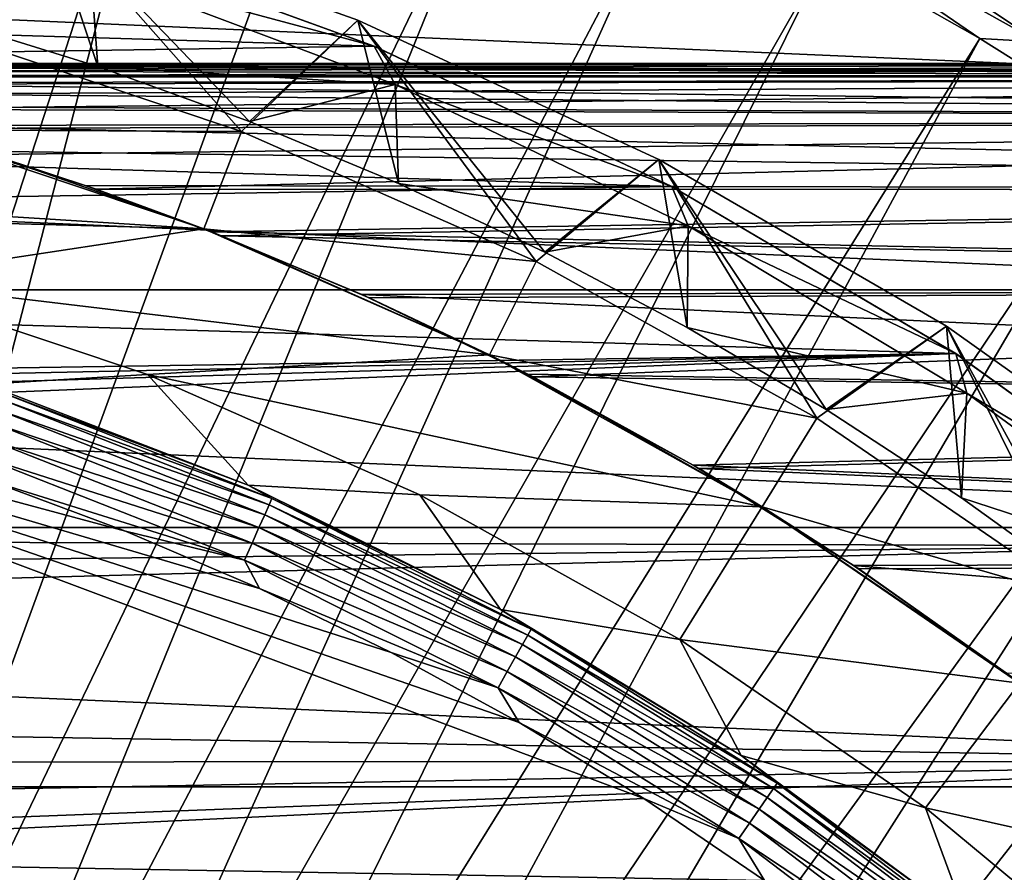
# Model space of a CAD drawing. Header units: metres. Extents: x -22 to 72, y -222 to 22.
# Tile 191 of 256: x 5.78 to 11.27, y 13.99 to 18.74. Entities that reach past the tile are written whole.
import ezdxf

# ---------------------------------------------------------------- set-up
doc = ezdxf.new("R2010")
doc.units = ezdxf.units.M
doc.layers.add('solid_509499_SW0002', color=7, linetype='CONTINUOUS')

msp = doc.modelspace()

# ---------------------------------------------------------------- linework, layer by layer
at = {"layer": 'solid_509499_SW0002'}
for points in [[(3.615485, 11.127317, 120.188515), (6.709983, 20.651205, 120.013718), (5.776714, 20.931454, 120.013718)], [(3.615485, 11.127317, 120.188515), (4.192889, 10.922849, 120.188515), (6.709983, 20.651205, 120.013718)], [(4.192889, 10.922849, 120.188515), (7.62974, 20.329369, 120.013718), (6.709983, 20.651205, 120.013718)], [(4.192889, 10.922849, 120.188515), (8.53413, 19.966591, 120.013718), (7.62974, 20.329369, 120.013718)], [(4.192889, 10.922849, 120.188515), (4.7588, 10.68844, 120.188515), (8.53413, 19.966591, 120.013718)], [(4.7588, 10.68844, 120.188515), (9.421335, 19.563604, 120.013718), (8.53413, 19.966591, 120.013718)], [(4.127288, 19.824928, 6.7), (5.921308, 19.364933, 6.7), (5.318014, 18.69006, 6.7)], [(9.911272, 19.657835, 119.949181), (9.844662, 19.525721, 119.996193), (11.465093, 18.620495, 119.996193)], [(11.542667, 18.746483, 119.949181), (9.911272, 19.657835, 119.949181), (11.465093, 18.620495, 119.996193)], [(4.7588, 10.68844, 120.188515), (5.311668, 10.424736, 120.188515), (9.421335, 19.563604, 120.013718)], [(5.311668, 10.424736, 120.188515), (10.289566, 19.121218, 120.013718), (9.421335, 19.563604, 120.013718)], [(9.844662, 19.525721, 119.996193), (10.289566, 19.121218, 120.013718), (11.137075, 18.640324, 120.013718)], [(11.465093, 18.620495, 119.996193), (9.844662, 19.525721, 119.996193), (11.137075, 18.640324, 120.013718)], [(-12.905463, 18.430925), (-11.249993, 19.485575), (12.905463, 18.430925)], [(-11.249993, 19.485575), (11.249993, 19.485575), (12.905463, 18.430925)], [(12.804144, 18.501457, 53.578259), (12.905463, 18.430925), (11.249993, 19.485575)], [(12.182898, 18.916315, 54.273228), (12.804144, 18.501457, 53.578259), (11.249993, 19.485575)], [(11.320249, 19.444845, 80.717346), (11.25, 19.485571, 119.213844), (12.90547, 18.430922, 119.213844)], [(11.789032, 19.146605, 119.368202), (12.90547, 18.430922, 119.213844), (11.25, 19.485571, 119.213844)], [(5.921308, 19.364933, 6.7), (7.019339, 18.119843, 6.7), (5.318014, 18.69006, 6.7)], [(5.357869, 18.749487, 4.65), (6.217217, 18.482321, 4.65), (5.921282, 19.364941, 5.4)], [(5.921282, 19.364941, 5.4), (7.667266, 18.742346, 5.4), (5.921308, 19.364933, 6.7)], [(7.063356, 18.175781, 4.65), (7.667266, 18.742346, 5.4), (5.921282, 19.364941, 5.4)], [(6.217217, 18.482321, 4.65), (7.063356, 18.175781, 4.65), (5.921282, 19.364941, 5.4)], [(5.921308, 19.364933, 6.7), (7.66729, 18.742332, 6.7), (7.019339, 18.119843, 6.7)], [(7.667266, 18.742346, 5.4), (7.66729, 18.742332, 6.7), (5.921308, 19.364933, 6.7)], [(-6.614458, 19.03343, 0.034086), (7.757732, 18.596777, 0.034086), (6.031656, 19.226065, 0.034086)], [(6.031313, 19.226173, 2.4), (7.758145, 18.5966, 2.4), (6.177243, 19.022133, 2.4)], [(7.757732, 18.596777, 0.034086), (7.758145, 18.5966, 2.4), (6.031313, 19.226173, 2.4)], [(6.031656, 19.226065, 0.034086), (7.757732, 18.596777, 0.034086), (6.031313, 19.226173, 2.4)], [(5.311668, 10.424736, 120.188515), (5.849977, 10.132458, 120.188515), (10.289566, 19.121218, 120.013718)], [(5.849977, 10.132458, 120.188515), (11.137075, 18.640324, 120.013718), (10.289566, 19.121218, 120.013718)], [(-8.320589, 18.351847, 0.034086), (7.757732, 18.596777, 0.034086), (-6.614458, 19.03343, 0.034086)], [(6.177243, 19.022133, 2.4), (6.217217, 18.482321, 2.9), (5.357869, 18.749487, 2.9)], [(6.177243, 19.022133, 2.4), (7.876671, 18.383633, 2.4), (6.217217, 18.482321, 2.9)], [(7.758145, 18.5966, 2.4), (7.876671, 18.383633, 2.4), (6.177243, 19.022133, 2.4)], [(6.217217, 18.482321, 2.9), (6.217217, 18.482321, 4.65), (5.357869, 18.749487, 4.65)], [(5.357869, 18.749487, 2.9), (6.217217, 18.482321, 2.9), (5.357869, 18.749487, 4.65)], [(7.66729, 18.742332, 6.7), (8.661832, 17.394608, 6.7), (7.019339, 18.119843, 6.7)], [(7.063356, 18.175781, 4.65), (7.895163, 17.83021, 4.65), (7.667266, 18.742346, 5.4)], [(7.667266, 18.742346, 5.4), (9.347533, 17.963467, 5.4), (7.66729, 18.742332, 6.7)], [(8.710138, 17.44659, 4.65), (9.347533, 17.963467, 5.4), (7.667266, 18.742346, 5.4)], [(7.895163, 17.83021, 4.65), (8.710138, 17.44659, 4.65), (7.667266, 18.742346, 5.4)], [(7.66729, 18.742332, 6.7), (9.347548, 17.963459, 6.7), (8.661832, 17.394608, 6.7)], [(9.347533, 17.963467, 5.4), (9.347548, 17.963459, 6.7), (7.66729, 18.742332, 6.7)], [(5.318014, 18.69006, 6.7), (7.019339, 18.119843, 6.7), (5.158547, 18.130413, 40.038475)], [(5.849977, 10.132458, 120.188515), (6.372252, 9.812407, 120.188515), (11.137075, 18.640324, 120.013718)], [(6.372252, 9.812407, 120.188515), (11.962156, 18.121891, 120.013718), (11.137075, 18.640324, 120.013718)], [(11.465093, 18.620495, 119.996193), (11.137075, 18.640324, 120.013718), (11.962156, 18.121891, 120.013718)], [(-8.320589, 18.351847, 0.034086), (9.419344, 17.812874, 0.034086), (7.757732, 18.596777, 0.034086)], [(7.757732, 18.596777, 0.034086), (9.419344, 17.812874, 0.034086), (7.758145, 18.5966, 2.4)], [(7.758145, 18.5966, 2.4), (9.419032, 17.813038, 2.4), (7.876671, 18.383633, 2.4)], [(9.419344, 17.812874, 0.034086), (9.419032, 17.813038, 2.4), (7.758145, 18.5966, 2.4)], [(3.615717, 18.499975, 67.968613), (3.630712, 18.497038, 67.668839), (21.5, 18.5, 68)], [(3.625397, 18.498081, 68.266708), (3.615717, 18.499975, 67.968613), (21.5, 18.5, 68)], [(3.625397, 18.498081, 68.266708), (21.5, 18.5, 68), (21.5, 18.421082, 69.706978)], [(3.660055, 18.491255, 68.568886), (3.625397, 18.498081, 68.266708), (21.5, 18.421082, 69.706978)], [(3.630712, 18.497038, 67.668839), (3.671202, 18.489044, 67.363327), (21.5, 18.5, 68)], [(3.722085, 18.478868, 68.883888), (3.660055, 18.491255, 68.568886), (21.5, 18.421082, 69.706978)], [(3.671202, 18.489044, 67.363327), (3.739628, 18.475327, 67.044945), (21.5, 18.5, 68)], [(3.81561, 18.459784, 69.219147), (3.722085, 18.478868, 68.883888), (21.5, 18.421082, 69.706978)], [(3.739628, 18.475327, 67.044945), (3.840811, 18.454557, 66.704185), (21.5, 18.5, 68)], [(3.947094, 18.432117, 69.583466), (3.81561, 18.459784, 69.219147), (21.5, 18.421082, 69.706978)], [(3.840811, 18.454557, 66.704185), (3.981408, 18.424736, 66.332863), (21.5, 18.5, 68)], [(3.981408, 18.424736, 66.332863), (21.5, 18.421082, 66.293022), (21.5, 18.5, 68)], [(7.063356, 18.175781, 2.9), (7.063356, 18.175781, 4.65), (6.217217, 18.482321, 4.65)], [(6.217217, 18.482321, 2.9), (7.063356, 18.175781, 2.9), (6.217217, 18.482321, 4.65)], [(7.876671, 18.383633, 2.4), (7.063356, 18.175781, 2.9), (6.217217, 18.482321, 2.9)], [(-14.462714, 17.236006), (-12.905463, 18.430925), (14.462714, 17.236006)], [(-12.905463, 18.430925), (12.905463, 18.430925), (14.462714, 17.236006)], [(4.127241, 18.392618, 69.990547), (3.947094, 18.432117, 69.583466), (21.5, 18.421082, 69.706978)], [(3.981408, 18.424736, 66.332863), (4.170575, 18.382839, 65.921112), (21.5, 18.421082, 66.293022)], [(4.127241, 18.392618, 69.990547), (21.5, 18.421082, 69.706978), (21.5, 18.184998, 71.399391)], [(4.170575, 18.382839, 65.921112), (4.419402, 18.324612, 65.458549), (21.5, 18.421082, 66.293022)], [(4.419402, 18.324612, 65.458549), (4.73868, 18.244654, 64.936974), (21.5, 18.421082, 66.293022)], [(4.73868, 18.244654, 64.936974), (21.5, 18.184998, 64.600609), (21.5, 18.421082, 66.293022)], [(-9.957514, 17.517717, 0.034086), (9.419344, 17.812874, 0.034086), (-8.320589, 18.351847, 0.034086)], [(4.368692, 18.336767, 70.452217), (4.127241, 18.392618, 69.990547), (21.5, 18.184998, 71.399391)], [(7.876671, 18.383633, 2.4), (7.895163, 17.83021, 2.9), (7.063356, 18.175781, 2.9)], [(7.876671, 18.383633, 2.4), (9.509871, 17.594379, 2.4), (7.895163, 17.83021, 2.9)], [(9.419032, 17.813038, 2.4), (9.509871, 17.594379, 2.4), (7.876671, 18.383633, 2.4)], [(4.68187, 18.259315, 70.97438), (4.368692, 18.336767, 70.452217), (21.5, 18.184998, 71.399391)], [(5.075209, 18.153919, 71.561584), (4.68187, 18.259315, 70.97438), (21.5, 18.184998, 71.399391)], [(4.73868, 18.244654, 64.936974), (5.136859, 18.13657, 64.351097), (21.5, 18.184998, 64.600609)], [(5.075209, 18.153919, 71.561584), (21.5, 18.184998, 71.399391), (21.5, 17.793766, 73.062798)], [(5.136859, 18.13657, 64.351097), (5.622919, 17.991812, 63.693604), (21.5, 18.184998, 64.600609)], [(5.622919, 17.991812, 63.693604), (6.208169, 17.798346, 62.953224), (21.5, 18.184998, 64.600609)], [(6.208169, 17.798346, 62.953224), (21.5, 17.793766, 62.937202), (21.5, 18.184998, 64.600609)], [(1.658791, 17.901228, 90), (5.158554, 18.130411, 90), (6.809413, 17.577099, 90)], [(5.55943, 18.01153, 72.223152), (5.075209, 18.153919, 71.561584), (21.5, 17.793766, 73.062798)], [(5.158547, 18.130413, 40.038475), (6.809405, 17.577101, 40.038475), (5.622919, 17.991812, 63.693604)], [(7.019339, 18.119843, 6.7), (6.809405, 17.577101, 40.038475), (5.158547, 18.130413, 40.038475)], [(5.158554, 18.130411, 90), (5.55943, 18.01153, 72.223152), (6.146482, 17.819744, 72.970703)], [(6.809413, 17.577099, 90), (5.158554, 18.130411, 90), (6.146482, 17.819744, 72.970703)], [(7.895163, 17.83021, 2.9), (7.895163, 17.83021, 4.65), (7.063356, 18.175781, 4.65)], [(7.063356, 18.175781, 2.9), (7.895163, 17.83021, 2.9), (7.063356, 18.175781, 4.65)], [(6.372252, 9.812407, 120.188515), (6.87706, 9.465462, 120.188515), (11.962156, 18.121891, 120.013718)], [(7.019339, 18.119843, 6.7), (8.661832, 17.394608, 6.7), (6.809405, 17.577101, 40.038475)], [(6.87706, 9.465462, 120.188515), (12.763146, 17.566965, 120.013718), (11.962156, 18.121891, 120.013718)], [(6.146482, 17.819744, 72.970703), (5.55943, 18.01153, 72.223152), (21.5, 17.793766, 73.062798)], [(6.809405, 17.577101, 40.038475), (6.208169, 17.798346, 62.953224), (5.622919, 17.991812, 63.693604)], [(9.347548, 17.963459, 6.7), (10.229238, 16.521574, 6.7), (8.661832, 17.394608, 6.7)], [(8.710138, 17.44659, 4.65), (9.505668, 17.026224, 4.65), (9.347533, 17.963467, 5.4)], [(9.347533, 17.963467, 5.4), (10.951005, 17.033438, 5.4), (9.347548, 17.963459, 6.7)], [(10.281232, 16.569439, 4.65), (10.951005, 17.033438, 5.4), (9.347533, 17.963467, 5.4)], [(9.505668, 17.026224, 4.65), (10.281232, 16.569439, 4.65), (9.347533, 17.963467, 5.4)], [(9.347548, 17.963459, 6.7), (10.951006, 17.033436, 6.7), (10.229238, 16.521574, 6.7)], [(10.951005, 17.033438, 5.4), (10.951006, 17.033436, 6.7), (9.347548, 17.963459, 6.7)], [(3.303431, 17.67181, 90), (1.658791, 17.901228, 90), (6.809413, 17.577099, 90)], [(-9.957514, 17.517717, 0.034086), (11.002612, 16.880907, 0.034086), (9.419344, 17.812874, 0.034086)], [(6.851423, 17.560766, 73.819824), (6.146482, 17.819744, 72.970703), (21.5, 17.793766, 73.062798)], [(6.809413, 17.577099, 90), (6.146482, 17.819744, 72.970703), (6.851423, 17.560766, 73.819824)], [(6.208169, 17.798346, 62.953224), (6.906928, 17.539009, 62.114941), (21.5, 17.793766, 62.937202)], [(6.809405, 17.577101, 40.038475), (6.906928, 17.539009, 62.114941), (6.208169, 17.798346, 62.953224)], [(8.710138, 17.44659, 2.9), (8.710138, 17.44659, 4.65), (7.895163, 17.83021, 4.65)], [(7.895163, 17.83021, 2.9), (8.710138, 17.44659, 2.9), (7.895163, 17.83021, 4.65)], [(9.509871, 17.594379, 2.4), (8.710138, 17.44659, 2.9), (7.895163, 17.83021, 2.9)], [(9.419032, 17.813038, 2.4), (11.002995, 16.880653, 2.4), (9.509871, 17.594379, 2.4)], [(11.002612, 16.880907, 0.034086), (11.002995, 16.880653, 2.4), (9.419032, 17.813038, 2.4)], [(9.419344, 17.812874, 0.034086), (11.002612, 16.880907, 0.034086), (9.419032, 17.813038, 2.4)], [(6.851423, 17.560766, 73.819824), (21.5, 17.793766, 73.062798), (21.5, 17.250723, 74.683006)], [(6.906928, 17.539009, 62.114941), (21.5, 17.250723, 61.316998), (21.5, 17.793766, 62.937202)], [(4.919887, 17.291624, 90), (3.303431, 17.67181, 90), (6.809413, 17.577099, 90)], [(9.509871, 17.594379, 2.4), (9.505668, 17.026224, 2.9), (8.710138, 17.44659, 2.9)], [(9.509871, 17.594379, 2.4), (11.066088, 16.659578, 2.4), (9.505668, 17.026224, 2.9)], [(11.002995, 16.880653, 2.4), (11.066088, 16.659578, 2.4), (9.509871, 17.594379, 2.4)], [(4.919887, 17.291624, 90), (6.809413, 17.577099, 90), (8.402176, 16.873825, 90)], [(6.809405, 17.577101, 40.038475), (8.402168, 16.873829, 40.038475), (6.906928, 17.539009, 62.114941)], [(8.661832, 17.394608, 6.7), (8.402168, 16.873829, 40.038475), (6.809405, 17.577101, 40.038475)], [(6.809413, 17.577099, 90), (6.851423, 17.560766, 73.819824), (7.689434, 17.21032, 74.786278)], [(8.402176, 16.873825, 90), (6.809413, 17.577099, 90), (7.689434, 17.21032, 74.786278)], [(7.689434, 17.21032, 74.786278), (6.851423, 17.560766, 73.819824), (21.5, 17.250723, 74.683006)], [(6.87706, 9.465462, 120.188515), (7.36302, 9.092572, 120.188515), (12.763146, 17.566965, 120.013718)], [(6.906928, 17.539009, 62.114941), (7.731639, 17.191401, 61.165932), (21.5, 17.250723, 61.316998)], [(8.402168, 16.873829, 40.038475), (7.731639, 17.191401, 61.165932), (6.906928, 17.539009, 62.114941)], [(7.36302, 9.092572, 120.188515), (13.538434, 16.97666, 120.013718), (12.763146, 17.566965, 120.013718)], [(-9.957514, 17.517717, 0.034086), (-11.511685, 16.537945, 0.034086), (11.002612, 16.880907, 0.034086)], [(9.505668, 17.026224, 2.9), (9.505668, 17.026224, 4.65), (8.710138, 17.44659, 4.65)], [(8.710138, 17.44659, 2.9), (9.505668, 17.026224, 2.9), (8.710138, 17.44659, 4.65)], [(8.661832, 17.394608, 6.7), (10.229238, 16.521574, 6.7), (8.402168, 16.873829, 40.038475)], [(6.494368, 16.763912, 90), (4.919887, 17.291624, 90), (8.402176, 16.873825, 90)], [(5.589622, 16.709827, 110.508728), (4.919887, 17.291624, 90), (6.494368, 16.763912, 90)], [(7.689434, 17.21032, 74.786278), (21.5, 17.250723, 74.683006), (21.5, 16.560507, 76.246185)], [(7.731639, 17.191401, 61.165932), (8.645412, 16.750504, 60.147011), (21.5, 17.250723, 61.316998)], [(8.645412, 16.750504, 60.147011), (21.5, 16.560507, 59.753811), (21.5, 17.250723, 61.316998)], [(-15.909897, 15.909908), (-14.462714, 17.236006), (15.909897, 15.909908)], [(-14.462714, 17.236006), (14.462714, 17.236006), (15.909897, 15.909908)], [(8.614589, 16.766376, 75.819099), (7.689434, 17.21032, 74.786278), (21.5, 16.560507, 76.246185)], [(8.402176, 16.873825, 90), (7.689434, 17.21032, 74.786278), (8.614589, 16.766376, 75.819099)], [(8.402168, 16.873829, 40.038475), (8.645412, 16.750504, 60.147011), (7.731639, 17.191401, 61.165932)], [(10.951006, 17.033436, 6.7), (11.710615, 15.506813, 6.7), (10.229238, 16.521574, 6.7)], [(10.281232, 16.569439, 4.65), (11.035497, 16.076935, 4.65), (10.951005, 17.033438, 5.4)], [(10.951005, 17.033438, 5.4), (12.461438, 15.961675, 5.4), (10.951006, 17.033436, 6.7)], [(11.766072, 15.550226, 4.65), (12.461438, 15.961675, 5.4), (10.951005, 17.033438, 5.4)], [(11.035497, 16.076935, 4.65), (11.766072, 15.550226, 4.65), (10.951005, 17.033438, 5.4)], [(10.951006, 17.033436, 6.7), (12.461423, 15.961685, 6.7), (11.710615, 15.506813, 6.7)], [(12.461438, 15.961675, 5.4), (12.461423, 15.961685, 6.7), (10.951006, 17.033436, 6.7)], [(7.36302, 9.092572, 120.188515), (14.286456, 16.352165, 120.013718), (13.538434, 16.97666, 120.013718)], [(10.281232, 16.569439, 2.9), (10.281232, 16.569439, 4.65), (9.505668, 17.026224, 4.65)], [(9.505668, 17.026224, 2.9), (10.281232, 16.569439, 2.9), (9.505668, 17.026224, 4.65)], [(11.066088, 16.659578, 2.4), (10.281232, 16.569439, 2.9), (9.505668, 17.026224, 2.9)], [(9.263073, 14.397581, 111), (2.465689, 14.074325, 111), (2.465689, 16.941525, 111)], [(6.370832, 15.890477, 111), (2.465689, 16.941525, 111), (5.60793, 16.17547, 111)], [(7.119969, 15.569227, 111), (2.465689, 16.941525, 111), (6.370832, 15.890477, 111)], [(7.853078, 15.212626, 111), (2.465689, 16.941525, 111), (7.119969, 15.569227, 111)], [(8.568022, 14.821737, 111), (2.465689, 16.941525, 111), (7.853078, 15.212626, 111)], [(9.263073, 14.397581, 111), (2.465689, 16.941525, 111), (8.568022, 14.821737, 111)], [(-13.468556, 15.880045, 0.034086), (12.494431, 15.808596, 0.034086), (11.002612, 16.880907, 0.034086)], [(-13.468556, 15.880045, 0.034086), (11.002612, 16.880907, 0.034086), (-12.84304, 16.174217, 0.034086)], [(-12.84304, 16.174217, 0.034086), (11.002612, 16.880907, 0.034086), (-12.187861, 16.394487, 0.034086)], [(-12.187861, 16.394487, 0.034086), (11.002612, 16.880907, 0.034086), (-11.511685, 16.537945, 0.034086)], [(6.494368, 16.763912, 90), (8.402176, 16.873825, 90), (9.923253, 16.026588, 90)], [(8.402168, 16.873829, 40.038475), (9.923246, 16.026592, 40.038475), (8.645412, 16.750504, 60.147011)], [(10.229238, 16.521574, 6.7), (9.923246, 16.026592, 40.038475), (8.402168, 16.873829, 40.038475)], [(8.402176, 16.873825, 90), (8.614589, 16.766376, 75.819099), (9.539351, 16.258022, 76.827621)], [(9.923253, 16.026588, 90), (8.402176, 16.873825, 90), (9.539351, 16.258022, 76.827621)], [(11.002612, 16.880907, 0.034086), (12.494431, 15.808596, 0.034086), (11.002995, 16.880653, 2.4)], [(11.002995, 16.880653, 2.4), (12.494199, 15.80878, 2.4), (11.066088, 16.659578, 2.4)], [(12.494431, 15.808596, 0.034086), (12.494199, 15.80878, 2.4), (11.002995, 16.880653, 2.4)], [(7.055001, 16.14587, 110.508728), (5.589622, 16.709827, 110.508728), (6.494368, 16.763912, 90)], [(8.013441, 16.093176, 90), (6.494368, 16.763912, 90), (9.923253, 16.026588, 90)], [(7.055001, 16.14587, 110.508728), (6.494368, 16.763912, 90), (8.013441, 16.093176, 90)], [(9.539351, 16.258022, 76.827621), (8.614589, 16.766376, 75.819099), (21.5, 16.560507, 76.246185)], [(5.681053, 16.663984, 110.618538), (5.589622, 16.709827, 110.508728), (7.055001, 16.14587, 110.508728)], [(8.645412, 16.750504, 60.147011), (9.571149, 16.239323, 59.138046), (21.5, 16.560507, 59.753811)], [(9.923246, 16.026592, 40.038475), (9.571149, 16.239323, 59.138046), (8.645412, 16.750504, 60.147011)], [(5.681053, 16.663984, 110.618538), (7.188233, 16.071466, 110.618538), (5.668776, 16.62797, 110.722641)], [(5.681053, 16.663984, 110.618538), (7.055001, 16.14587, 110.508728), (7.188233, 16.071466, 110.618538)], [(11.066088, 16.659578, 2.4), (11.035497, 16.076935, 2.9), (10.281232, 16.569439, 2.9)], [(11.066088, 16.659578, 2.4), (12.530005, 15.58842, 2.4), (11.035497, 16.076935, 2.9)], [(12.494199, 15.80878, 2.4), (12.530005, 15.58842, 2.4), (11.066088, 16.659578, 2.4)], [(5.668776, 16.62797, 110.722641), (7.172698, 16.036734, 110.722641), (5.649399, 16.571133, 110.815804)], [(7.188233, 16.071466, 110.618538), (7.172698, 16.036734, 110.722641), (5.668776, 16.62797, 110.722641)], [(5.649399, 16.571133, 110.815804), (7.14818, 15.981917, 110.815804), (5.623876, 16.496267, 110.89344)], [(7.172698, 16.036734, 110.722641), (7.14818, 15.981917, 110.815804), (5.649399, 16.571133, 110.815804)], [(9.539351, 16.258022, 76.827621), (21.5, 16.560507, 76.246185), (21.5, 15.729003, 77.739014)], [(9.571149, 16.239323, 59.138046), (21.5, 15.729003, 58.260983), (21.5, 16.560507, 59.753811)], [(11.035497, 16.076935, 2.9), (11.035497, 16.076935, 4.65), (10.281232, 16.569439, 4.65)], [(10.281232, 16.569439, 2.9), (11.035497, 16.076935, 2.9), (10.281232, 16.569439, 4.65)], [(5.623876, 16.496267, 110.89344), (7.115886, 15.909714, 110.89344), (5.593461, 16.407051, 110.951752)], [(7.14818, 15.981917, 110.815804), (7.115886, 15.909714, 110.89344), (5.623876, 16.496267, 110.89344)], [(10.229238, 16.521574, 6.7), (11.710615, 15.506813, 6.7), (9.923246, 16.026592, 40.038475)], [(5.593461, 16.407051, 110.951752), (7.077402, 15.823669, 110.951752), (5.559647, 16.307869, 110.987862)], [(7.115886, 15.909714, 110.89344), (7.077402, 15.823669, 110.951752), (5.593461, 16.407051, 110.951752)], [(7.36302, 9.092572, 120.188515), (7.828797, 8.69476, 120.188515), (14.286456, 16.352165, 120.013718)], [(7.828797, 8.69476, 120.188515), (15.005708, 15.69474, 120.013718), (14.286456, 16.352165, 120.013718)], [(5.559647, 16.307869, 110.987862), (7.034617, 15.728013, 110.987862), (5.60793, 16.17547, 111)], [(7.077402, 15.823669, 110.951752), (7.034617, 15.728013, 110.987862), (5.559647, 16.307869, 110.987862)], [(10.433167, 15.699412, 77.786629), (9.539351, 16.258022, 76.827621), (21.5, 15.729003, 77.739014)], [(9.923253, 16.026588, 90), (9.539351, 16.258022, 76.827621), (10.433167, 15.699412, 77.786629)], [(9.571149, 16.239323, 59.138046), (10.463082, 15.67949, 58.181477), (21.5, 15.729003, 58.260983)], [(9.923246, 16.026592, 40.038475), (10.463082, 15.67949, 58.181477), (9.571149, 16.239323, 59.138046)], [(7.034617, 15.728013, 110.987862), (6.370832, 15.890477, 111), (5.60793, 16.17547, 111)], [(8.464357, 15.4537, 110.508728), (7.055001, 16.14587, 110.508728), (8.013441, 16.093176, 90)], [(7.188233, 16.071466, 110.618538), (7.055001, 16.14587, 110.508728), (8.464357, 15.4537, 110.508728)], [(7.188233, 16.071466, 110.618538), (8.634591, 15.342965, 110.618538), (7.172698, 16.036734, 110.722641)], [(7.188233, 16.071466, 110.618538), (8.464357, 15.4537, 110.508728), (8.634591, 15.342965, 110.618538)], [(9.464148, 15.285138, 90), (8.013441, 16.093176, 90), (9.923253, 16.026588, 90)], [(8.464357, 15.4537, 110.508728), (8.013441, 16.093176, 90), (9.464148, 15.285138, 90)], [(11.766072, 15.550226, 2.9), (11.766072, 15.550226, 4.65), (11.035497, 16.076935, 4.65)], [(11.035497, 16.076935, 2.9), (11.766072, 15.550226, 2.9), (11.035497, 16.076935, 4.65)], [(12.530005, 15.58842, 2.4), (11.766072, 15.550226, 2.9), (11.035497, 16.076935, 2.9)], [(7.172698, 16.036734, 110.722641), (8.61593, 15.309806, 110.722641), (7.14818, 15.981917, 110.815804)], [(8.634591, 15.342965, 110.618538), (8.61593, 15.309806, 110.722641), (7.172698, 16.036734, 110.722641)], [(9.464148, 15.285138, 90), (9.923253, 16.026588, 90), (11.359667, 15.042622, 90)], [(9.923246, 16.026592, 40.038475), (11.359663, 15.042624, 40.038475), (10.463082, 15.67949, 58.181477)], [(11.710615, 15.506813, 6.7), (11.359663, 15.042624, 40.038475), (9.923246, 16.026592, 40.038475)], [(9.923253, 16.026588, 90), (10.433167, 15.699412, 77.786629), (11.287048, 15.097187, 78.692276)], [(11.359667, 15.042622, 90), (9.923253, 16.026588, 90), (11.287048, 15.097187, 78.692276)], [(7.14818, 15.981917, 110.815804), (8.58648, 15.257475, 110.815804), (7.115886, 15.909714, 110.89344)], [(8.61593, 15.309806, 110.722641), (8.58648, 15.257475, 110.815804), (7.14818, 15.981917, 110.815804)], [(-17.235994, 14.462728), (-15.909897, 15.909908), (17.235994, 14.462728)], [(-15.909897, 15.909908), (15.909897, 15.909908), (17.235994, 14.462728)], [(-14.056066, 15.515899, 0.034086), (12.494431, 15.808596, 0.034086), (-13.468556, 15.880045, 0.034086)], [(7.034617, 15.728013, 110.987862), (7.119969, 15.569227, 111), (6.370832, 15.890477, 111)], [(7.115886, 15.909714, 110.89344), (8.547688, 15.188544, 110.89344), (7.077402, 15.823669, 110.951752)], [(8.58648, 15.257475, 110.815804), (8.547688, 15.188544, 110.89344), (7.115886, 15.909714, 110.89344)], [(7.077402, 15.823669, 110.951752), (8.501459, 15.1064, 110.951752), (7.034617, 15.728013, 110.987862)], [(8.547688, 15.188544, 110.89344), (8.501459, 15.1064, 110.951752), (7.077402, 15.823669, 110.951752)], [(-14.597819, 15.086576, 0.034086), (13.882391, 14.604852, 0.034086), (12.494431, 15.808596, 0.034086)], [(-14.597819, 15.086576, 0.034086), (12.494431, 15.808596, 0.034086), (-14.056066, 15.515899, 0.034086)], [(7.034617, 15.728013, 110.987862), (8.450067, 15.01508, 110.987862), (7.119969, 15.569227, 111)], [(8.501459, 15.1064, 110.951752), (8.450067, 15.01508, 110.987862), (7.034617, 15.728013, 110.987862)], [(10.433167, 15.699412, 77.786629), (21.5, 15.729003, 77.739014), (21.5, 14.763309, 79.148758)], [(10.463082, 15.67949, 58.181477), (11.314951, 15.076285, 57.278271), (21.5, 15.729003, 58.260983)], [(7.828797, 8.69476, 120.188515), (8.273117, 8.273117, 120.188515), (15.005708, 15.69474, 120.013718)], [(8.273117, 8.273117, 120.188515), (15.69474, 15.005708, 120.013718), (15.005708, 15.69474, 120.013718)], [(11.287048, 15.097187, 78.692276), (10.433167, 15.699412, 77.786629), (21.5, 14.763309, 79.148758)], [(11.359663, 15.042624, 40.038475), (11.314951, 15.076285, 57.278271), (10.463082, 15.67949, 58.181477)], [(8.450067, 15.01508, 110.987862), (7.853078, 15.212626, 111), (7.119969, 15.569227, 111)], [(9.806498, 14.638811, 110.508728), (8.464357, 15.4537, 110.508728), (9.464148, 15.285138, 90)], [(8.634591, 15.342965, 110.618538), (8.464357, 15.4537, 110.508728), (9.806498, 14.638811, 110.508728)], [(8.634591, 15.342965, 110.618538), (10.00789, 14.484643, 110.618538), (8.61593, 15.309806, 110.722641)], [(8.634591, 15.342965, 110.618538), (9.806498, 14.638811, 110.508728), (10.00789, 14.484643, 110.618538)], [(8.61593, 15.309806, 110.722641), (9.98626, 14.453339, 110.722641), (8.58648, 15.257475, 110.815804)], [(10.00789, 14.484643, 110.618538), (9.98626, 14.453339, 110.722641), (8.61593, 15.309806, 110.722641)], [(10.834109, 14.346693, 90), (9.464148, 15.285138, 90), (11.359667, 15.042622, 90)], [(9.806498, 14.638811, 110.508728), (9.464148, 15.285138, 90), (10.834109, 14.346693, 90)], [(8.58648, 15.257475, 110.815804), (9.952127, 14.403935, 110.815804), (8.547688, 15.188544, 110.89344)], [(9.98626, 14.453339, 110.722641), (9.952127, 14.403935, 110.815804), (8.58648, 15.257475, 110.815804)], [(8.450067, 15.01508, 110.987862), (8.568022, 14.821737, 111), (7.853078, 15.212626, 111)], [(8.547688, 15.188544, 110.89344), (9.907165, 14.338861, 110.89344), (8.501459, 15.1064, 110.951752)], [(9.952127, 14.403935, 110.815804), (9.907165, 14.338861, 110.89344), (8.547688, 15.188544, 110.89344)], [(8.501459, 15.1064, 110.951752), (9.853583, 14.261312, 110.951752), (8.450067, 15.01508, 110.987862)], [(9.907165, 14.338861, 110.89344), (9.853583, 14.261312, 110.951752), (8.501459, 15.1064, 110.951752)], [(-15.086576, 14.597819, 0.034086), (13.882391, 14.604852, 0.034086), (-14.597819, 15.086576, 0.034086)], [(8.273117, 8.273117, 120.188515), (8.69476, 7.828797, 120.188515), (15.69474, 15.005708, 120.013718)], [(8.450067, 15.01508, 110.987862), (9.794018, 14.1751, 110.987862), (8.568022, 14.821737, 111)], [(9.853583, 14.261312, 110.951752), (9.794018, 14.1751, 110.987862), (8.450067, 15.01508, 110.987862)], [(8.69476, 7.828797, 120.188515), (16.352165, 14.286456, 120.013718), (15.69474, 15.005708, 120.013718)], [(10.834109, 14.346693, 90), (11.359667, 15.042622, 90), (12.699164, 13.930317, 90)], [(9.794018, 14.1751, 110.987862), (9.263073, 14.397581, 111), (8.568022, 14.821737, 111)], [(11.070765, 13.707675, 110.508728), (9.806498, 14.638811, 110.508728), (10.834109, 14.346693, 90)], [(10.00789, 14.484643, 110.618538), (9.806498, 14.638811, 110.508728), (11.070765, 13.707675, 110.508728)], [(-15.880045, 13.468556, 0.034086), (15.154917, 13.27972, 0.034086), (13.882391, 14.604852, 0.034086)], [(-15.880045, 13.468556, 0.034086), (13.882391, 14.604852, 0.034086), (-15.515899, 14.056066, 0.034086)], [(-15.515899, 14.056066, 0.034086), (13.882391, 14.604852, 0.034086), (-15.086576, 14.597819, 0.034086)], [(-18.430916, 12.905476), (-17.235994, 14.462728), (18.430916, 12.905476)], [(-17.235994, 14.462728), (17.235994, 14.462728), (18.430916, 12.905476)], [(9.98626, 14.453339, 110.722641), (11.272096, 13.474578, 110.722641), (9.952127, 14.403935, 110.815804)], [(10.00789, 14.484643, 110.618538), (11.29651, 13.503762, 110.618538), (9.98626, 14.453339, 110.722641)], [(11.29651, 13.503762, 110.618538), (11.272096, 13.474578, 110.722641), (9.98626, 14.453339, 110.722641)], [(10.00789, 14.484643, 110.618538), (11.070765, 13.707675, 110.508728), (11.29651, 13.503762, 110.618538)], [(9.936937, 13.941023, 111), (2.465689, 14.074325, 111), (9.263073, 14.397581, 111)], [(9.794018, 14.1751, 110.987862), (9.936937, 13.941023, 111), (9.263073, 14.397581, 111)], [(9.952127, 14.403935, 110.815804), (11.233566, 13.42852, 110.815804), (9.907165, 14.338861, 110.89344)], [(11.272096, 13.474578, 110.722641), (11.233566, 13.42852, 110.815804), (9.952127, 14.403935, 110.815804)], [(9.907165, 14.338861, 110.89344), (11.182815, 13.367852, 110.89344), (9.853583, 14.261312, 110.951752)], [(11.233566, 13.42852, 110.815804), (11.182815, 13.367852, 110.89344), (9.907165, 14.338861, 110.89344)], [(12.111639, 13.285848, 90), (10.834109, 14.346693, 90), (12.699164, 13.930317, 90)], [(11.070765, 13.707675, 110.508728), (10.834109, 14.346693, 90), (12.111639, 13.285848, 90)], [(8.69476, 7.828797, 120.188515), (9.092572, 7.36302, 120.188515), (16.352165, 14.286456, 120.013718)], [(9.092572, 7.36302, 120.188515), (16.97666, 13.538434, 120.013718), (16.352165, 14.286456, 120.013718)], [(9.853583, 14.261312, 110.951752), (11.122335, 13.295556, 110.951752), (9.794018, 14.1751, 110.987862)], [(11.182815, 13.367852, 110.89344), (11.122335, 13.295556, 110.951752), (9.853583, 14.261312, 110.951752)], [(9.794018, 14.1751, 110.987862), (11.055099, 13.215182, 110.987862), (9.936937, 13.941023, 111)], [(11.122335, 13.295556, 110.951752), (11.055099, 13.215182, 110.987862), (9.794018, 14.1751, 110.987862)], [(3.81547, 13.769835, 111), (2.465689, 14.074325, 111), (9.936937, 13.941023, 111)]]:
    msp.add_3dface(points, dxfattribs=at)

doc.saveas('drawing.dxf')
